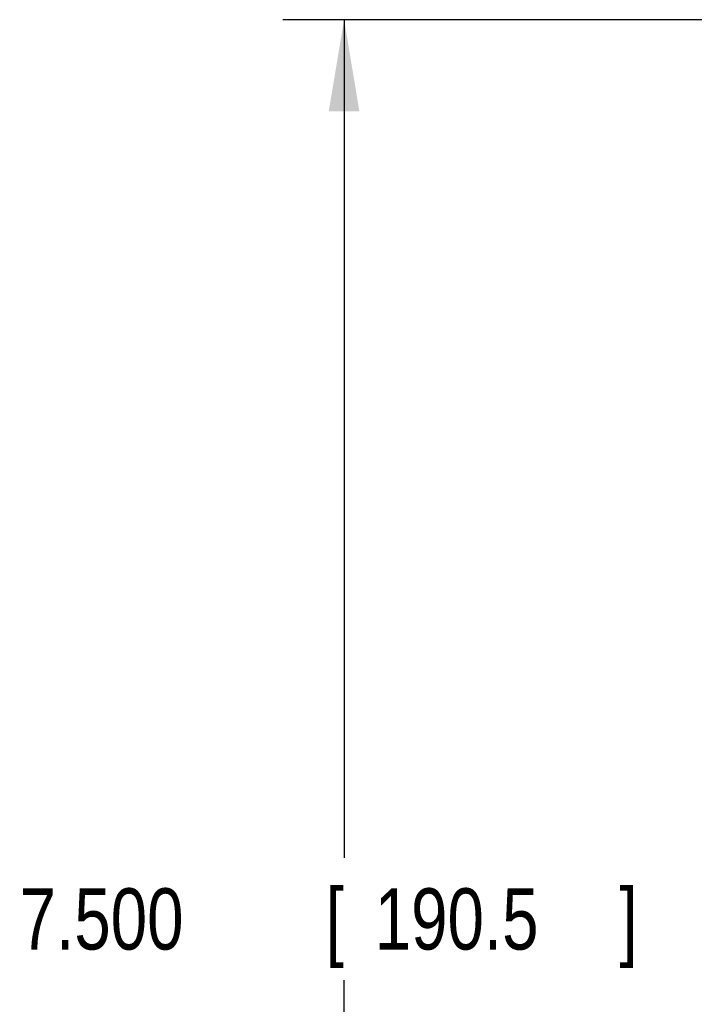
# Model space of a CAD drawing. Header units: inches. Extents: x 0 to 34, y 0 to 22.
# Tile 59 of 86: x 21.8 to 23.2, y 10.9 to 12.9. Entities that reach past the tile are written whole.
import ezdxf

# ---------------------------------------------------------------- set-up
doc = ezdxf.new("R2010")
doc.units = ezdxf.units.IN
doc.header["$LTSCALE"] = 1.87
doc.header["$MEASUREMENT"] = 0
doc.layers.get('0').update_dxf_attribs({"linetype": 'CONTINUOUS'})
doc.layers.add('DIMENSIONS', color=7, linetype='CONTINUOUS')
doc.styles.get("Standard").update_dxf_attribs({"font": 'txt', "width": 0.8})
doc.dimstyles.new('DIMSTYLE_1', dxfattribs={"dimtxt": 0.125, "dimasz": 0.1875, "dimexe": 0.18, "dimexo": 0.0625, "dimgap": 0.09, "dimtad": 0, "dimtih": 1, "dimtoh": 1, "dimdec": 3, "dimlfac": 2, "dimzin": 4, "dimdsep": 46, "dimtxsty": 'STANDARD', "dimblk": '_FILLED', "dimblk1": '_FILLED', "dimblk2": '_FILLED', "dimcen": 0.09, "dimadec": 0, "dimazin": 0, "dimtp": 0.01, "dimtm": 0.01, "dimtfac": 1, "dimtdec": 3, "dimtofl": 0, "dimtmove": 0, "dimatfit": 3, "dimldrblk": '_FILLED', "dimfxl": 1, "dimtolj": 1, "dimtzin": 4, "dimarcsym": 0})

# ---------------------------------------------------------------- blocks, each defined once
blk = doc.blocks.new('_FILLED')
at = {"color": 0, "linetype": 'BYBLOCK'}
blk.add_solid([(0, 0), (-1, 0.167), (-1, -0.167)], dxfattribs=at)
blk = doc.blocks.new('*D7')
at = {"layer": 'DIMENSIONS', "color": 2, "linetype": 'CONTINUOUS'}
for p, q in [((24.2542, 12.8747), (22.3321, 12.8747)), ((22.4571, 12.8747), (22.4571, 11.1628)), ((22.4571, 9.1247), (22.4571, 10.9128)), ((24.2542, 9.1247), (22.3321, 9.1247))]:
    blk.add_line(p, q, dxfattribs=at)
at = {"layer": 'DIMENSIONS', "color": 2, "linetype": 'CONTINUOUS', "xscale": 0.1875, "yscale": 0.1875, "zscale": 0.1875}
for p, rotation in [((22.4571, 12.8747), 90), ((22.4571, 9.1247), 270)]:
    blk.add_blockref('_FILLED', p, dxfattribs=dict(at, rotation=rotation))
at = {"layer": 'DIMENSIONS', "color": 2, "linetype": 'CONTINUOUS', "width": 0.8}
for s, p in [('7.500', (21.7946, 10.9753)), ('[', (22.4196, 10.9753)), ('190.5', (22.5196, 10.9753)), (']', (23.0196, 10.9753))]:
    blk.add_text(s, height=0.125, dxfattribs=at).set_placement(p)

msp = doc.modelspace()

# ---------------------------------------------------------------- dimensions: what is measured, and where the dimension line sits
at = {"layer": 'DIMENSIONS', "color": 2, "linetype": 'CONTINUOUS'}
dim = msp.add_linear_dim(base=(22.45711, 12.87466), p1=(24.25422, 9.12466), p2=(24.25422, 12.87466), angle=90, dimstyle='DIMSTYLE_1', dxfattribs=at)
dim.commit()
dim.dimension.update_dxf_attribs({"geometry": '*D7', "text_midpoint": (22.45711, 11.03778), "dimtype": 160})

doc.saveas('drawing.dxf')
